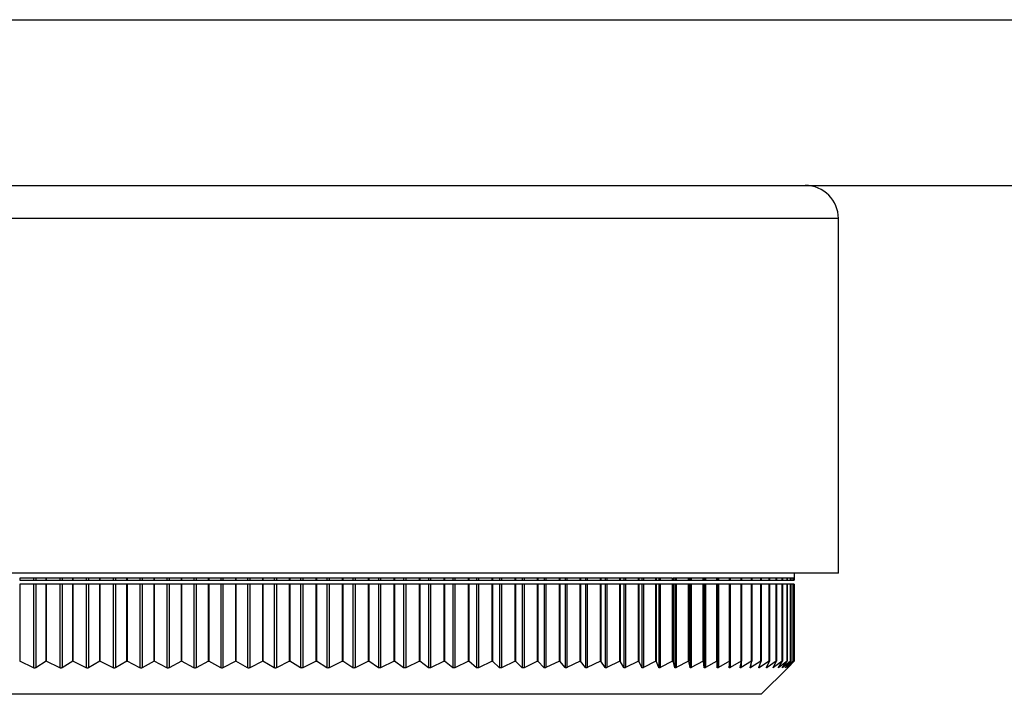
# Model space of a CAD drawing. Header units: millimetres. Extents: x 294 to 1094, y 402 to 731.
# Tile 5 of 13: x 549 to 609, y 402 to 443. Entities that reach past the tile are written whole.
import ezdxf

# ---------------------------------------------------------------- set-up
doc = ezdxf.new("R2010")
doc.units = ezdxf.units.MM

msp = doc.modelspace()

# ---------------------------------------------------------------- linework, layer by layer
at = {"color": 7, "linetype": 'Continuous', "lineweight": 25}
for p, q in [((488.679, 442.617), (688.679, 442.617)), ((526.368, 432.617), (590.99, 432.617)), ((590.99, 432.617), (688.679, 432.617)), ((598.679, 409.217), (598.679, 430.617)), ((598.679, 409.217), (518.679, 409.217)), ((596.029, 408.917), (596.029, 409.217)), ((549.325, 408.795), (549.326, 408.795)), ((549.326, 408.562), (549.325, 408.562)), ((550.923, 408.917), (549.326, 408.917)), ((549.326, 408.917), (549.326, 408.795)), ((549.326, 408.795), (550.153, 408.795)), ((549.326, 408.562), (549.326, 403.917)), ((550.153, 408.562), (549.326, 408.562)), ((550.153, 408.917), (550.153, 408.795)), ((550.153, 408.795), (550.289, 408.795)), ((550.153, 408.562), (550.153, 403.519)), ((550.289, 408.562), (550.153, 408.562)), ((550.289, 408.917), (550.289, 408.795)), ((550.289, 408.795), (550.923, 408.795)), ((550.289, 408.562), (550.289, 403.52)), ((550.923, 408.562), (550.289, 408.562)), ((550.923, 408.795), (550.923, 408.917)), ((550.923, 408.795), (550.924, 408.795)), ((550.923, 403.917), (550.923, 408.562)), ((550.924, 408.562), (550.923, 408.562)), ((552.535, 408.917), (550.924, 408.917)), ((550.924, 408.917), (550.924, 408.795)), ((550.924, 408.795), (551.741, 408.795)), ((550.924, 408.562), (550.924, 403.917)), ((551.741, 408.562), (550.924, 408.562)), ((551.741, 408.917), (551.741, 408.795)), ((551.741, 408.795), (551.878, 408.795)), ((551.741, 408.562), (551.741, 403.519)), ((551.878, 408.562), (551.741, 408.562)), ((551.878, 408.917), (551.878, 408.795)), ((551.878, 408.795), (552.535, 408.795)), ((551.878, 408.562), (551.878, 403.52)), ((552.535, 408.562), (551.878, 408.562)), ((552.535, 408.795), (552.535, 408.917)), ((552.535, 408.795), (552.537, 408.795)), ((552.535, 403.917), (552.535, 408.562)), ((552.537, 408.562), (552.535, 408.562)), ((554.16, 408.917), (552.537, 408.917)), ((552.537, 408.917), (552.537, 408.795)), ((552.537, 408.795), (553.342, 408.795)), ((552.537, 408.562), (552.537, 403.917)), ((553.342, 408.562), (552.537, 408.562)), ((553.342, 408.917), (553.342, 408.795)), ((553.342, 408.795), (553.481, 408.795)), ((553.342, 408.562), (553.342, 403.519)), ((553.481, 408.562), (553.342, 408.562)), ((553.481, 408.917), (553.481, 408.795)), ((553.481, 408.795), (554.16, 408.795)), ((553.481, 408.562), (553.481, 403.52)), ((554.16, 408.562), (553.481, 408.562)), ((554.16, 408.795), (554.16, 408.917)), ((554.16, 408.795), (554.162, 408.795)), ((554.16, 403.917), (554.16, 408.562)), ((554.162, 408.562), (554.16, 408.562)), ((555.793, 408.917), (554.162, 408.917)), ((554.162, 408.917), (554.162, 408.795)), ((554.162, 408.795), (554.954, 408.795)), ((554.162, 408.562), (554.162, 403.917)), ((554.954, 408.562), (554.162, 408.562)), ((554.954, 408.917), (554.954, 408.795)), ((554.954, 408.795), (555.093, 408.795)), ((554.954, 408.562), (554.954, 403.519)), ((555.093, 408.562), (554.954, 408.562)), ((555.093, 408.917), (555.093, 408.795)), ((555.093, 408.795), (555.793, 408.795)), ((555.093, 408.562), (555.093, 403.52)), ((555.793, 408.562), (555.093, 408.562)), ((555.793, 408.795), (555.793, 408.917)), ((555.793, 408.795), (555.796, 408.795)), ((555.793, 403.917), (555.793, 408.562)), ((555.796, 408.562), (555.793, 408.562)), ((557.431, 408.917), (555.796, 408.917)), ((555.796, 408.917), (555.796, 408.795)), ((555.796, 408.795), (556.573, 408.795)), ((555.796, 408.562), (555.796, 403.917)), ((556.573, 408.562), (555.796, 408.562)), ((556.573, 408.917), (556.573, 408.795)), ((556.573, 408.795), (556.713, 408.795)), ((556.573, 408.562), (556.573, 403.52)), ((556.713, 408.562), (556.573, 408.562)), ((556.713, 408.917), (556.713, 408.795)), ((556.713, 408.795), (557.431, 408.795)), ((556.713, 408.562), (556.713, 403.52)), ((557.431, 408.562), (556.713, 408.562)), ((557.431, 408.795), (557.431, 408.917)), ((557.431, 408.795), (557.435, 408.795)), ((557.431, 403.917), (557.431, 408.562)), ((557.435, 408.562), (557.431, 408.562)), ((559.072, 408.917), (557.435, 408.917)), ((557.435, 408.917), (557.435, 408.795)), ((557.435, 408.795), (558.196, 408.795)), ((557.435, 408.562), (557.435, 403.917)), ((558.196, 408.562), (557.435, 408.562)), ((558.196, 408.917), (558.196, 408.795)), ((558.196, 408.795), (558.336, 408.795)), ((558.196, 408.562), (558.196, 403.52)), ((558.336, 408.562), (558.196, 408.562)), ((558.336, 408.917), (558.336, 408.795)), ((558.336, 408.795), (559.072, 408.795)), ((558.336, 408.562), (558.336, 403.52)), ((559.072, 408.562), (558.336, 408.562)), ((559.072, 408.795), (559.072, 408.917)), ((559.072, 408.795), (559.077, 408.795)), ((559.072, 403.917), (559.072, 408.562)), ((559.077, 408.562), (559.072, 408.562)), ((560.712, 408.917), (559.077, 408.917)), ((559.077, 408.917), (559.077, 408.795)), ((559.077, 408.795), (559.82, 408.795)), ((559.077, 408.562), (559.077, 403.917)), ((559.82, 408.562), (559.077, 408.562)), ((559.82, 408.917), (559.82, 408.795)), ((559.82, 408.795), (559.96, 408.795)), ((559.82, 408.562), (559.82, 403.52)), ((559.96, 408.562), (559.82, 408.562)), ((559.96, 408.917), (559.96, 408.795)), ((559.96, 408.795), (560.712, 408.795)), ((559.96, 408.562), (559.96, 403.521)), ((560.712, 408.562), (559.96, 408.562)), ((560.712, 408.795), (560.712, 408.917)), ((560.712, 408.795), (560.718, 408.795)), ((560.712, 403.917), (560.712, 408.562)), ((560.718, 408.562), (560.712, 408.562)), ((562.348, 408.917), (560.718, 408.917)), ((560.718, 408.917), (560.718, 408.795)), ((560.718, 408.795), (561.441, 408.795)), ((560.718, 408.562), (560.718, 403.917)), ((561.441, 408.562), (560.718, 408.562)), ((561.441, 408.917), (561.441, 408.795)), ((561.441, 408.795), (561.581, 408.795)), ((561.441, 408.562), (561.441, 403.52)), ((561.581, 408.562), (561.441, 408.562)), ((561.581, 408.917), (561.581, 408.795)), ((561.581, 408.795), (562.348, 408.795)), ((561.581, 408.562), (561.581, 403.521)), ((562.348, 408.562), (561.581, 408.562)), ((562.348, 408.795), (562.348, 408.917)), ((562.348, 408.795), (562.355, 408.795)), ((562.348, 403.917), (562.348, 408.562)), ((562.355, 408.562), (562.348, 408.562)), ((563.977, 408.917), (562.355, 408.917)), ((562.355, 408.917), (562.355, 408.795)), ((562.355, 408.795), (563.058, 408.795)), ((562.355, 408.562), (562.355, 403.917)), ((563.058, 408.562), (562.355, 408.562)), ((563.058, 408.917), (563.058, 408.795)), ((563.058, 408.795), (563.197, 408.795)), ((563.058, 408.562), (563.058, 403.521)), ((563.197, 408.562), (563.058, 408.562)), ((563.197, 408.917), (563.197, 408.795)), ((563.197, 408.795), (563.977, 408.795)), ((563.197, 408.562), (563.197, 403.521)), ((563.977, 408.562), (563.197, 408.562)), ((563.977, 408.795), (563.977, 408.917)), ((563.977, 408.795), (563.985, 408.795)), ((563.977, 403.917), (563.977, 408.562)), ((563.985, 408.562), (563.977, 408.562)), ((565.596, 408.917), (563.985, 408.917)), ((563.985, 408.917), (563.985, 408.795)), ((563.985, 408.795), (564.666, 408.795)), ((563.985, 408.562), (563.985, 403.917)), ((564.666, 408.562), (563.985, 408.562)), ((564.666, 408.917), (564.666, 408.795)), ((564.666, 408.795), (564.804, 408.795)), ((564.666, 408.562), (564.666, 403.521)), ((564.804, 408.562), (564.666, 408.562)), ((564.804, 408.917), (564.804, 408.795)), ((564.804, 408.795), (565.596, 408.795)), ((564.804, 408.562), (564.804, 403.521)), ((565.596, 408.562), (564.804, 408.562)), ((565.596, 408.795), (565.596, 408.917)), ((565.596, 408.795), (565.605, 408.795)), ((565.596, 403.917), (565.596, 408.562)), ((565.605, 408.562), (565.596, 408.562)), ((567.201, 408.917), (565.605, 408.917)), ((565.605, 408.917), (565.605, 408.795)), ((565.605, 408.795), (566.262, 408.795)), ((565.605, 408.562), (565.605, 403.917)), ((566.262, 408.562), (565.605, 408.562)), ((566.262, 408.917), (566.262, 408.795)), ((566.262, 408.795), (566.4, 408.795)), ((566.262, 408.562), (566.262, 403.521)), ((566.4, 408.562), (566.262, 408.562)), ((566.4, 408.917), (566.4, 408.795)), ((566.4, 408.795), (567.201, 408.795)), ((566.4, 408.562), (566.4, 403.522)), ((567.201, 408.562), (566.4, 408.562)), ((567.201, 408.795), (567.201, 408.917)), ((567.201, 408.795), (567.211, 408.795)), ((567.201, 403.917), (567.201, 408.562)), ((567.211, 408.562), (567.201, 408.562)), ((568.79, 408.917), (567.211, 408.917)), ((567.211, 408.917), (567.211, 408.795)), ((567.211, 408.795), (567.844, 408.795)), ((567.211, 408.562), (567.211, 403.917)), ((567.844, 408.562), (567.211, 408.562)), ((567.844, 408.917), (567.844, 408.795)), ((567.844, 408.795), (567.98, 408.795)), ((567.844, 408.562), (567.844, 403.522)), ((567.98, 408.562), (567.844, 408.562)), ((567.98, 408.917), (567.98, 408.795)), ((567.98, 408.795), (568.79, 408.795)), ((567.98, 408.562), (567.98, 403.522)), ((568.79, 408.562), (567.98, 408.562)), ((568.79, 408.795), (568.79, 408.917)), ((568.79, 408.795), (568.801, 408.795)), ((568.79, 403.917), (568.79, 408.562)), ((568.801, 408.562), (568.79, 408.562)), ((570.36, 408.917), (568.801, 408.917)), ((568.801, 408.917), (568.801, 408.795)), ((568.801, 408.795), (569.408, 408.795)), ((568.801, 408.562), (568.801, 403.917)), ((569.408, 408.562), (568.801, 408.562)), ((569.408, 408.917), (569.408, 408.795)), ((569.408, 408.795), (569.542, 408.795)), ((569.408, 408.562), (569.408, 403.522)), ((569.542, 408.562), (569.408, 408.562)), ((569.542, 408.917), (569.542, 408.795)), ((569.542, 408.795), (570.36, 408.795)), ((569.542, 408.562), (569.542, 403.522)), ((570.36, 408.562), (569.542, 408.562)), ((570.36, 408.795), (570.36, 408.917)), ((570.36, 408.795), (570.371, 408.795)), ((570.36, 403.917), (570.36, 408.562)), ((570.371, 408.562), (570.36, 408.562)), ((571.906, 408.917), (570.371, 408.917)), ((570.371, 408.917), (570.371, 408.795)), ((570.371, 408.795), (570.952, 408.795)), ((570.371, 408.562), (570.371, 403.917)), ((570.952, 408.562), (570.371, 408.562)), ((570.952, 408.917), (570.952, 408.795)), ((570.952, 408.795), (571.084, 408.795)), ((570.952, 408.562), (570.952, 403.522)), ((571.084, 408.562), (570.952, 408.562)), ((571.084, 408.917), (571.084, 408.795)), ((571.084, 408.795), (571.906, 408.795)), ((571.084, 408.562), (571.084, 403.523)), ((571.906, 408.562), (571.084, 408.562)), ((571.906, 408.795), (571.906, 408.917)), ((571.906, 408.795), (571.919, 408.795)), ((571.906, 403.917), (571.906, 408.562)), ((571.919, 408.562), (571.906, 408.562)), ((573.428, 408.917), (571.919, 408.917)), ((571.919, 408.917), (571.919, 408.795)), ((571.919, 408.795), (572.471, 408.795)), ((571.919, 408.562), (571.919, 403.917)), ((572.471, 408.562), (571.919, 408.562)), ((572.471, 408.917), (572.471, 408.795)), ((572.471, 408.795), (572.602, 408.795)), ((572.471, 408.562), (572.471, 403.523)), ((572.602, 408.562), (572.471, 408.562)), ((572.602, 408.917), (572.602, 408.795)), ((572.602, 408.795), (573.428, 408.795)), ((572.602, 408.562), (572.602, 403.523)), ((573.428, 408.562), (572.602, 408.562)), ((573.428, 408.795), (573.428, 408.917)), ((573.428, 408.795), (573.442, 408.795)), ((573.428, 403.917), (573.428, 408.562)), ((573.442, 408.562), (573.428, 408.562)), ((574.92, 408.917), (573.442, 408.917)), ((573.442, 408.917), (573.442, 408.795)), ((573.442, 408.795), (573.965, 408.795)), ((573.442, 408.562), (573.442, 403.917)), ((573.965, 408.562), (573.442, 408.562)), ((573.965, 408.917), (573.965, 408.795)), ((573.965, 408.795), (574.092, 408.795)), ((573.965, 408.562), (573.965, 403.523)), ((574.092, 408.562), (573.965, 408.562)), ((574.092, 408.917), (574.092, 408.795)), ((574.092, 408.795), (574.92, 408.795)), ((574.092, 408.562), (574.092, 403.524)), ((574.92, 408.562), (574.092, 408.562)), ((574.92, 408.795), (574.92, 408.917)), ((574.92, 408.795), (574.935, 408.795)), ((574.92, 403.917), (574.92, 408.562)), ((574.935, 408.562), (574.92, 408.562)), ((576.381, 408.917), (574.935, 408.917)), ((574.935, 408.917), (574.935, 408.795)), ((574.935, 408.795), (575.428, 408.795)), ((574.935, 408.562), (574.935, 403.917)), ((575.428, 408.562), (574.935, 408.562)), ((575.428, 408.917), (575.428, 408.795)), ((575.428, 408.795), (575.553, 408.795)), ((575.428, 408.562), (575.428, 403.523)), ((575.553, 408.562), (575.428, 408.562)), ((575.553, 408.917), (575.553, 408.795)), ((575.553, 408.795), (576.381, 408.795)), ((575.553, 408.562), (575.553, 403.524)), ((576.381, 408.562), (575.553, 408.562)), ((576.381, 408.795), (576.381, 408.917)), ((576.381, 408.795), (576.398, 408.795)), ((576.381, 403.917), (576.381, 408.562)), ((576.398, 408.562), (576.381, 408.562)), ((577.809, 408.917), (576.398, 408.917)), ((576.398, 408.917), (576.398, 408.795)), ((576.398, 408.795), (576.86, 408.795)), ((576.398, 408.562), (576.398, 403.917)), ((576.86, 408.562), (576.398, 408.562)), ((576.86, 408.917), (576.86, 408.795)), ((576.86, 408.795), (576.982, 408.795)), ((576.86, 408.562), (576.86, 403.524)), ((576.982, 408.562), (576.86, 408.562)), ((576.982, 408.917), (576.982, 408.795)), ((576.982, 408.795), (577.809, 408.795)), ((576.982, 408.562), (576.982, 403.524)), ((577.809, 408.562), (576.982, 408.562)), ((577.809, 408.795), (577.809, 408.917)), ((577.809, 408.795), (577.826, 408.795)), ((577.809, 403.917), (577.809, 408.562)), ((577.826, 408.562), (577.809, 408.562)), ((579.199, 408.917), (577.826, 408.917)), ((577.826, 408.917), (577.826, 408.795)), ((577.826, 408.795), (578.256, 408.795)), ((577.826, 408.562), (577.826, 403.917)), ((578.256, 408.562), (577.826, 408.562)), ((578.256, 408.917), (578.256, 408.795)), ((578.256, 408.795), (578.375, 408.795)), ((578.256, 408.562), (578.256, 403.524)), ((578.375, 408.562), (578.256, 408.562)), ((578.375, 408.917), (578.375, 408.795)), ((578.375, 408.795), (579.199, 408.795)), ((578.375, 408.562), (578.375, 403.525)), ((579.199, 408.562), (578.375, 408.562)), ((579.199, 408.795), (579.199, 408.917)), ((579.199, 408.795), (579.217, 408.795)), ((579.199, 403.917), (579.199, 408.562)), ((579.217, 408.562), (579.199, 408.562)), ((580.549, 408.917), (579.217, 408.917)), ((579.217, 408.917), (579.217, 408.795)), ((579.217, 408.795), (579.614, 408.795)), ((579.217, 408.562), (579.217, 403.917)), ((579.614, 408.562), (579.217, 408.562)), ((579.614, 408.917), (579.614, 408.795)), ((579.614, 408.795), (579.73, 408.795)), ((579.614, 408.562), (579.614, 403.525)), ((579.73, 408.562), (579.614, 408.562)), ((579.73, 408.917), (579.73, 408.795)), ((579.73, 408.795), (580.549, 408.795)), ((579.73, 408.562), (579.73, 403.525)), ((580.549, 408.562), (579.73, 408.562)), ((580.549, 408.795), (580.549, 408.917)), ((580.549, 408.795), (580.568, 408.795)), ((580.549, 403.917), (580.549, 408.562)), ((580.568, 408.562), (580.549, 408.562)), ((581.858, 408.917), (580.568, 408.917)), ((580.568, 408.917), (580.568, 408.795)), ((580.568, 408.795), (580.932, 408.795)), ((580.568, 408.562), (580.568, 403.917)), ((580.932, 408.562), (580.568, 408.562)), ((580.932, 408.917), (580.932, 408.795)), ((580.932, 408.795), (581.044, 408.795)), ((580.932, 408.562), (580.932, 403.525)), ((581.044, 408.562), (580.932, 408.562)), ((581.044, 408.917), (581.044, 408.795)), ((581.044, 408.795), (581.858, 408.795)), ((581.044, 408.562), (581.044, 403.526)), ((581.858, 408.562), (581.044, 408.562)), ((581.858, 408.795), (581.858, 408.917)), ((581.858, 408.795), (581.877, 408.795)), ((581.858, 403.917), (581.858, 408.562)), ((581.877, 408.562), (581.858, 408.562)), ((583.121, 408.917), (581.877, 408.917)), ((581.877, 408.917), (581.877, 408.795)), ((581.877, 408.795), (582.207, 408.795)), ((581.877, 408.562), (581.877, 403.917)), ((582.207, 408.562), (581.877, 408.562)), ((582.207, 408.917), (582.207, 408.795)), ((582.207, 408.795), (582.316, 408.795)), ((582.207, 408.562), (582.207, 403.526)), ((582.316, 408.562), (582.207, 408.562)), ((582.316, 408.917), (582.316, 408.795)), ((582.316, 408.795), (583.121, 408.795)), ((582.316, 408.562), (582.316, 403.526)), ((583.121, 408.562), (582.316, 408.562)), ((583.121, 408.795), (583.121, 408.917)), ((583.121, 408.795), (583.141, 408.795)), ((583.121, 403.917), (583.121, 408.562)), ((583.141, 408.562), (583.121, 408.562)), ((584.338, 408.917), (583.141, 408.917)), ((583.141, 408.917), (583.141, 408.795)), ((583.141, 408.795), (583.437, 408.795)), ((583.141, 408.562), (583.141, 403.917)), ((583.437, 408.562), (583.141, 408.562)), ((583.437, 408.917), (583.437, 408.795)), ((583.437, 408.795), (583.541, 408.795)), ((583.437, 408.562), (583.437, 403.526)), ((583.541, 408.562), (583.437, 408.562)), ((583.541, 408.917), (583.541, 408.795)), ((583.541, 408.795), (584.338, 408.795)), ((583.541, 408.562), (583.541, 403.527)), ((584.338, 408.562), (583.541, 408.562)), ((584.338, 408.795), (584.338, 408.917)), ((584.338, 408.795), (584.358, 408.795)), ((584.338, 403.917), (584.338, 408.562)), ((584.358, 408.562), (584.338, 408.562)), ((585.505, 408.917), (584.358, 408.917)), ((584.358, 408.917), (584.358, 408.795)), ((584.358, 408.795), (584.619, 408.795)), ((584.358, 408.562), (584.358, 403.917)), ((584.619, 408.562), (584.358, 408.562)), ((584.619, 408.917), (584.619, 408.795)), ((584.619, 408.795), (584.719, 408.795)), ((584.619, 408.562), (584.619, 403.527)), ((584.719, 408.562), (584.619, 408.562)), ((584.719, 408.917), (584.719, 408.795)), ((584.719, 408.795), (585.505, 408.795)), ((584.719, 408.562), (584.719, 403.527)), ((585.505, 408.562), (584.719, 408.562)), ((585.505, 408.795), (585.505, 408.917)), ((585.505, 408.795), (585.526, 408.795)), ((585.505, 403.917), (585.505, 408.562)), ((585.526, 408.562), (585.505, 408.562)), ((586.62, 408.917), (585.526, 408.917)), ((585.526, 408.917), (585.526, 408.795)), ((585.526, 408.795), (585.751, 408.795)), ((585.526, 408.562), (585.526, 403.917)), ((585.751, 408.562), (585.526, 408.562)), ((585.751, 408.917), (585.751, 408.795)), ((585.751, 408.795), (585.847, 408.795)), ((585.751, 408.562), (585.751, 403.527)), ((585.847, 408.562), (585.751, 408.562)), ((585.847, 408.917), (585.847, 408.795)), ((585.847, 408.795), (586.62, 408.795)), ((585.847, 408.562), (585.847, 403.528)), ((586.62, 408.562), (585.847, 408.562)), ((586.62, 408.795), (586.62, 408.917)), ((586.62, 408.795), (586.641, 408.795)), ((586.62, 403.917), (586.62, 408.562)), ((586.641, 408.562), (586.62, 408.562)), ((587.681, 408.917), (586.641, 408.917)), ((586.641, 408.917), (586.641, 408.795)), ((586.641, 408.795), (586.831, 408.795)), ((586.641, 408.562), (586.641, 403.917)), ((586.831, 408.562), (586.641, 408.562)), ((586.831, 408.917), (586.831, 408.795)), ((586.831, 408.795), (586.922, 408.795)), ((586.831, 408.562), (586.831, 403.528)), ((586.922, 408.562), (586.831, 408.562)), ((586.922, 408.917), (586.922, 408.795)), ((586.922, 408.795), (587.681, 408.795)), ((586.922, 408.562), (586.922, 403.528)), ((587.681, 408.562), (586.922, 408.562)), ((587.681, 408.795), (587.681, 408.917)), ((587.681, 408.795), (587.702, 408.795)), ((587.681, 403.917), (587.681, 408.562)), ((587.702, 408.562), (587.681, 408.562)), ((588.686, 408.917), (587.702, 408.917)), ((587.702, 408.917), (587.702, 408.795)), ((587.702, 408.795), (587.856, 408.795)), ((587.702, 408.562), (587.702, 403.917)), ((587.856, 408.562), (587.702, 408.562)), ((587.856, 408.917), (587.856, 408.795)), ((587.856, 408.795), (587.942, 408.795)), ((587.856, 408.562), (587.856, 403.528)), ((587.942, 408.562), (587.856, 408.562)), ((587.942, 408.917), (587.942, 408.795)), ((587.942, 408.795), (588.686, 408.795)), ((587.942, 408.562), (587.942, 403.529)), ((588.686, 408.562), (587.942, 408.562)), ((588.686, 408.795), (588.686, 408.917)), ((588.686, 408.795), (588.708, 408.795)), ((588.686, 403.917), (588.686, 408.562)), ((588.708, 408.562), (588.686, 408.562)), ((589.634, 408.917), (588.708, 408.917)), ((588.708, 408.917), (588.708, 408.795)), ((588.708, 408.795), (588.825, 408.795)), ((588.708, 408.562), (588.708, 403.917)), ((588.825, 408.562), (588.708, 408.562)), ((588.825, 408.917), (588.825, 408.795)), ((588.825, 408.795), (588.906, 408.795)), ((588.825, 408.562), (588.825, 403.529)), ((588.906, 408.562), (588.825, 408.562)), ((588.906, 408.917), (588.906, 408.795)), ((588.906, 408.795), (589.634, 408.795)), ((588.906, 408.562), (588.906, 403.529)), ((589.634, 408.562), (588.906, 408.562)), ((589.634, 408.795), (589.634, 408.917)), ((589.634, 408.795), (589.655, 408.795)), ((589.634, 403.917), (589.634, 408.562)), ((589.655, 408.562), (589.634, 408.562)), ((590.521, 408.917), (589.655, 408.917)), ((589.655, 408.917), (589.655, 408.795)), ((589.655, 408.795), (589.736, 408.795)), ((589.655, 408.562), (589.655, 403.917)), ((589.736, 408.562), (589.655, 408.562)), ((589.736, 408.917), (589.736, 408.795)), ((589.736, 408.795), (589.812, 408.795)), ((589.736, 408.562), (589.736, 403.529)), ((589.812, 408.562), (589.736, 408.562)), ((589.812, 408.917), (589.812, 408.795)), ((589.812, 408.795), (590.521, 408.795)), ((589.812, 408.562), (589.812, 403.53)), ((590.521, 408.562), (589.812, 408.562)), ((590.521, 408.795), (590.521, 408.917)), ((590.521, 408.795), (590.542, 408.795)), ((590.521, 403.917), (590.521, 408.562)), ((590.542, 408.562), (590.521, 408.562)), ((591.348, 408.917), (590.542, 408.917)), ((590.542, 408.917), (590.542, 408.795)), ((590.542, 408.795), (590.587, 408.795)), ((590.542, 408.562), (590.542, 403.917)), ((590.587, 408.562), (590.542, 408.562)), ((590.587, 408.917), (590.587, 408.795)), ((590.587, 408.795), (590.658, 408.795)), ((590.587, 408.562), (590.587, 403.53)), ((590.658, 408.562), (590.587, 408.562)), ((590.658, 408.917), (590.658, 408.795)), ((590.658, 408.795), (591.348, 408.795)), ((590.658, 408.562), (590.658, 403.53)), ((591.348, 408.562), (590.658, 408.562)), ((591.348, 408.795), (591.348, 408.917)), ((591.348, 408.795), (591.368, 408.795)), ((591.348, 403.917), (591.348, 408.562)), ((591.368, 408.562), (591.348, 408.562)), ((592.111, 408.917), (591.368, 408.917)), ((591.368, 408.917), (591.368, 408.795)), ((591.368, 408.795), (591.376, 408.795)), ((591.368, 408.562), (591.368, 403.917)), ((591.376, 408.562), (591.368, 408.562)), ((591.376, 408.917), (591.376, 408.795)), ((591.376, 408.795), (591.442, 408.795)), ((591.376, 408.562), (591.376, 403.53)), ((591.442, 408.562), (591.376, 408.562)), ((591.442, 408.917), (591.442, 408.795)), ((591.442, 408.795), (592.111, 408.795)), ((591.442, 408.562), (591.442, 403.531)), ((592.111, 408.562), (591.442, 408.562)), ((592.111, 408.795), (592.111, 408.917)), ((592.111, 408.795), (592.13, 408.795)), ((592.111, 403.917), (592.111, 408.562)), ((592.13, 408.562), (592.111, 408.562)), ((592.81, 408.917), (592.13, 408.917)), ((592.13, 408.917), (592.13, 408.795)), ((592.13, 408.795), (592.162, 408.795)), ((592.13, 408.562), (592.13, 403.917)), ((592.162, 408.562), (592.13, 408.562)), ((592.162, 408.917), (592.162, 408.795)), ((592.162, 408.795), (592.81, 408.795)), ((592.162, 408.562), (592.162, 403.531)), ((592.81, 408.562), (592.162, 408.562)), ((592.81, 408.795), (592.81, 408.917)), ((592.81, 408.795), (592.828, 408.795)), ((592.81, 403.917), (592.81, 408.562)), ((592.828, 408.562), (592.81, 408.562)), ((593.443, 408.917), (592.828, 408.917)), ((592.828, 408.917), (592.828, 408.795)), ((592.828, 408.795), (593.443, 408.795)), ((592.828, 408.562), (592.828, 403.917)), ((593.443, 408.562), (592.828, 408.562)), ((593.443, 408.795), (593.443, 408.917)), ((593.443, 408.795), (593.46, 408.795)), ((593.443, 403.917), (593.443, 408.562)), ((593.46, 408.562), (593.443, 408.562)), ((594.009, 408.917), (593.46, 408.917)), ((593.46, 408.917), (593.46, 408.795)), ((593.46, 408.795), (594.009, 408.795)), ((593.46, 408.562), (593.46, 403.917)), ((594.009, 408.562), (593.46, 408.562)), ((594.009, 408.795), (594.009, 408.917)), ((594.009, 408.795), (594.025, 408.795)), ((594.009, 403.917), (594.009, 408.562)), ((594.025, 408.562), (594.009, 408.562)), ((594.507, 408.917), (594.025, 408.917)), ((594.025, 408.917), (594.025, 408.795)), ((594.025, 408.795), (594.507, 408.795)), ((594.025, 408.562), (594.025, 403.917)), ((594.507, 408.562), (594.025, 408.562)), ((594.507, 408.795), (594.507, 408.917)), ((594.507, 408.795), (594.521, 408.795)), ((594.507, 403.917), (594.507, 408.562)), ((594.521, 408.562), (594.507, 408.562)), ((594.936, 408.917), (594.521, 408.917)), ((594.521, 408.917), (594.521, 408.795)), ((594.521, 408.795), (594.936, 408.795)), ((594.521, 408.562), (594.521, 403.917)), ((594.936, 408.562), (594.521, 408.562)), ((594.936, 408.795), (594.936, 408.917)), ((594.936, 408.795), (594.948, 408.795)), ((594.936, 403.917), (594.936, 408.562)), ((594.948, 408.562), (594.936, 408.562)), ((595.294, 408.917), (594.948, 408.917)), ((594.948, 408.917), (594.948, 408.795)), ((594.948, 408.795), (595.294, 408.795)), ((594.948, 408.562), (594.948, 403.917)), ((595.294, 408.562), (594.948, 408.562)), ((595.294, 408.795), (595.294, 408.917)), ((595.294, 408.795), (595.305, 408.795)), ((595.294, 403.917), (595.294, 408.562)), ((595.305, 408.562), (595.294, 408.562)), ((595.583, 408.917), (595.305, 408.917)), ((595.305, 408.917), (595.305, 408.795)), ((595.305, 408.795), (595.583, 408.795)), ((595.305, 408.562), (595.305, 403.917)), ((595.583, 408.562), (595.305, 408.562)), ((595.583, 408.795), (595.583, 408.917)), ((595.583, 408.795), (595.592, 408.795)), ((595.583, 403.917), (595.583, 408.562)), ((595.592, 408.562), (595.583, 408.562)), ((595.8, 408.917), (595.592, 408.917)), ((595.592, 408.917), (595.592, 408.795)), ((595.592, 408.795), (595.8, 408.795)), ((595.592, 408.562), (595.592, 403.917)), ((595.8, 408.562), (595.592, 408.562)), ((595.8, 408.795), (595.8, 408.917)), ((595.8, 408.795), (595.806, 408.795)), ((595.8, 403.917), (595.8, 408.562)), ((595.806, 408.562), (595.8, 408.562)), ((595.946, 408.917), (595.806, 408.917)), ((595.806, 408.917), (595.806, 408.795)), ((595.806, 408.795), (595.946, 408.795)), ((595.806, 408.562), (595.806, 403.917)), ((595.946, 408.562), (595.806, 408.562)), ((595.946, 408.795), (595.946, 408.917)), ((595.946, 408.795), (595.95, 408.795)), ((595.946, 403.917), (595.946, 408.562)), ((595.95, 408.562), (595.946, 408.562)), ((596.019, 408.917), (595.95, 408.917)), ((595.95, 408.917), (595.95, 408.795)), ((595.95, 408.795), (596.019, 408.795)), ((595.95, 408.562), (595.95, 403.917)), ((596.019, 408.562), (595.95, 408.562)), ((596.019, 408.795), (596.019, 408.917)), ((596.019, 408.795), (596.021, 408.795)), ((596.019, 403.917), (596.019, 408.562)), ((596.021, 408.562), (596.019, 408.562)), ((596.021, 408.795), (596.021, 408.917)), ((596.029, 408.917), (596.021, 408.917)), ((596.021, 408.917), (596.021, 408.795)), ((596.021, 408.795), (596.021, 408.795)), ((596.021, 408.562), (596.021, 403.917)), ((596.021, 403.917), (596.021, 408.562)), ((596.021, 408.562), (596.021, 408.562)), ((549.325, 403.917), (549.326, 403.917)), ((550.153, 403.519), (549.326, 403.917)), ((550.923, 403.917), (550.289, 403.52)), ((550.923, 403.917), (550.924, 403.917)), ((551.741, 403.519), (550.924, 403.917)), ((552.535, 403.917), (551.878, 403.52)), ((552.535, 403.917), (552.537, 403.917)), ((553.342, 403.519), (552.537, 403.917)), ((554.16, 403.917), (553.481, 403.52)), ((554.16, 403.917), (554.162, 403.917)), ((554.954, 403.519), (554.162, 403.917)), ((555.793, 403.917), (555.093, 403.52)), ((555.793, 403.917), (555.796, 403.917)), ((556.573, 403.52), (555.796, 403.917)), ((557.431, 403.917), (556.713, 403.52)), ((557.431, 403.917), (557.435, 403.917)), ((558.196, 403.52), (557.435, 403.917)), ((559.072, 403.917), (558.336, 403.52)), ((559.072, 403.917), (559.077, 403.917)), ((559.82, 403.52), (559.077, 403.917)), ((560.712, 403.917), (559.96, 403.521)), ((560.712, 403.917), (560.718, 403.917)), ((561.441, 403.52), (560.718, 403.917)), ((562.348, 403.917), (561.581, 403.521)), ((562.348, 403.917), (562.355, 403.917)), ((563.058, 403.521), (562.355, 403.917)), ((563.977, 403.917), (563.197, 403.521)), ((563.977, 403.917), (563.985, 403.917)), ((564.666, 403.521), (563.985, 403.917)), ((565.596, 403.917), (564.804, 403.521)), ((565.596, 403.917), (565.605, 403.917)), ((566.262, 403.521), (565.605, 403.917)), ((567.201, 403.917), (566.4, 403.522)), ((567.201, 403.917), (567.211, 403.917)), ((567.844, 403.522), (567.211, 403.917)), ((568.79, 403.917), (567.98, 403.522)), ((568.79, 403.917), (568.801, 403.917)), ((569.408, 403.522), (568.801, 403.917)), ((570.36, 403.917), (569.542, 403.522)), ((570.36, 403.917), (570.371, 403.917)), ((570.952, 403.522), (570.371, 403.917)), ((571.906, 403.917), (571.084, 403.523)), ((571.906, 403.917), (571.919, 403.917)), ((572.471, 403.523), (571.919, 403.917)), ((573.428, 403.917), (572.602, 403.523)), ((573.428, 403.917), (573.442, 403.917)), ((573.965, 403.523), (573.442, 403.917)), ((574.92, 403.917), (574.092, 403.524)), ((574.92, 403.917), (574.935, 403.917)), ((575.428, 403.523), (574.935, 403.917)), ((576.381, 403.917), (575.553, 403.524)), ((576.381, 403.917), (576.398, 403.917)), ((576.86, 403.524), (576.398, 403.917)), ((577.809, 403.917), (576.982, 403.524)), ((577.809, 403.917), (577.826, 403.917)), ((578.256, 403.524), (577.826, 403.917)), ((579.199, 403.917), (578.375, 403.525)), ((579.199, 403.917), (579.217, 403.917)), ((579.614, 403.525), (579.217, 403.917)), ((580.549, 403.917), (579.73, 403.525)), ((580.549, 403.917), (580.568, 403.917)), ((580.932, 403.525), (580.568, 403.917)), ((581.858, 403.917), (581.044, 403.526)), ((581.858, 403.917), (581.877, 403.917)), ((582.207, 403.526), (581.877, 403.917)), ((583.121, 403.917), (582.316, 403.526)), ((583.121, 403.917), (583.141, 403.917)), ((583.437, 403.526), (583.141, 403.917)), ((584.338, 403.917), (583.541, 403.527)), ((584.338, 403.917), (584.358, 403.917)), ((584.619, 403.527), (584.358, 403.917)), ((585.505, 403.917), (584.719, 403.527)), ((585.505, 403.917), (585.526, 403.917)), ((585.751, 403.527), (585.526, 403.917)), ((586.62, 403.917), (585.847, 403.528)), ((586.62, 403.917), (586.641, 403.917)), ((586.831, 403.528), (586.641, 403.917)), ((587.681, 403.917), (586.922, 403.528)), ((587.681, 403.917), (587.702, 403.917)), ((587.856, 403.528), (587.702, 403.917)), ((588.686, 403.917), (587.942, 403.529)), ((588.686, 403.917), (588.708, 403.917)), ((588.825, 403.529), (588.708, 403.917)), ((589.634, 403.917), (588.906, 403.529)), ((589.634, 403.917), (589.655, 403.917)), ((589.736, 403.529), (589.655, 403.917)), ((590.521, 403.917), (589.812, 403.53)), ((590.521, 403.917), (590.542, 403.917)), ((590.587, 403.53), (590.542, 403.917)), ((591.348, 403.917), (590.658, 403.53)), ((591.348, 403.917), (591.368, 403.917)), ((591.376, 403.53), (591.368, 403.917)), ((592.111, 403.917), (591.442, 403.531)), ((592.102, 403.531), (592.13, 403.917)), ((592.111, 403.917), (592.13, 403.917)), ((592.81, 403.917), (592.162, 403.531)), ((592.764, 403.531), (592.828, 403.917)), ((592.81, 403.917), (592.828, 403.917)), ((593.443, 403.917), (592.818, 403.532)), ((593.36, 403.532), (593.46, 403.917)), ((594.009, 403.917), (593.408, 403.533)), ((593.443, 403.917), (593.46, 403.917)), ((593.889, 403.532), (594.025, 403.917)), ((594.507, 403.917), (593.932, 403.533)), ((594.009, 403.917), (594.025, 403.917)), ((594.35, 403.533), (594.521, 403.917)), ((594.936, 403.917), (594.387, 403.534)), ((594.507, 403.917), (594.521, 403.917)), ((594.742, 403.533), (594.948, 403.917)), ((595.294, 403.917), (594.773, 403.534)), ((594.936, 403.917), (594.948, 403.917)), ((595.064, 403.534), (595.305, 403.917)), ((595.583, 403.917), (595.09, 403.535)), ((595.294, 403.917), (595.305, 403.917)), ((595.317, 403.534), (595.592, 403.917)), ((595.8, 403.917), (595.336, 403.535)), ((595.498, 403.535), (595.806, 403.917)), ((595.946, 403.917), (595.511, 403.536)), ((595.583, 403.917), (595.592, 403.917)), ((595.609, 403.535), (595.95, 403.917)), ((596.019, 403.917), (595.616, 403.536)), ((595.648, 403.536), (596.021, 403.917)), ((596.021, 403.917), (595.649, 403.537)), ((595.8, 403.917), (595.806, 403.917)), ((595.946, 403.917), (595.95, 403.917)), ((596.019, 403.917), (596.021, 403.917)), ((594.029, 401.917), (595.632, 403.52)), ((595.649, 403.537), (595.636, 403.523)), ((594.029, 401.917), (543.281, 401.917))]:
    msp.add_line(p, q, dxfattribs=at)
at = {"color": 8, "linetype": 'Continuous', "lineweight": 25}
for p, q in [((598.679, 430.617), (518.679, 430.617)), ((592.818, 403.857), (592.818, 403.532)), ((593.408, 403.719), (593.408, 403.533)), ((593.932, 403.654), (593.932, 403.533)), ((594.387, 403.616), (594.387, 403.534)), ((594.773, 403.591), (594.773, 403.534)), ((595.09, 403.574), (595.09, 403.535)), ((595.336, 403.561), (595.336, 403.535)), ((595.511, 403.551), (595.511, 403.536)), ((595.616, 403.543), (595.616, 403.536))]:
    msp.add_line(p, q, dxfattribs=at)
at = {"color": 7, "linetype": 'Continuous', "lineweight": 25}
msp.add_arc((596.679, 430.617), 2, 0, 90, dxfattribs=at)
for points, knots in [([(550.289, 403.52), (550.279, 403.515), (550.259, 403.504), (550.222, 403.501), (550.184, 403.506), (550.163, 403.515), (550.153, 403.519)], [0, 0, 0, 0, 0.263984, 0.530829, 0.777234, 1, 1, 1, 1]), ([(551.878, 403.52), (551.868, 403.515), (551.848, 403.505), (551.809, 403.501), (551.772, 403.506), (551.751, 403.515), (551.741, 403.519)], [0, 0, 0, 0, 0.264, 0.530844, 0.77725, 1, 1, 1, 1]), ([(553.481, 403.52), (553.47, 403.515), (553.449, 403.505), (553.411, 403.501), (553.373, 403.506), (553.352, 403.515), (553.342, 403.519)], [0, 0, 0, 0, 0.264013, 0.530858, 0.777264, 1, 1, 1, 1]), ([(555.093, 403.52), (555.083, 403.515), (555.061, 403.505), (555.022, 403.501), (554.985, 403.506), (554.964, 403.515), (554.954, 403.519)], [0, 0, 0, 0, 0.264024, 0.53087, 0.777276, 1, 1, 1, 1]), ([(556.713, 403.52), (556.702, 403.515), (556.68, 403.505), (556.64, 403.501), (556.603, 403.506), (556.582, 403.515), (556.573, 403.52)], [0, 0, 0, 0, 0.264032, 0.530879, 0.777285, 1, 1, 1, 1]), ([(558.336, 403.52), (558.325, 403.515), (558.302, 403.505), (558.262, 403.501), (558.225, 403.507), (558.205, 403.516), (558.196, 403.52)], [0, 0, 0, 0, 0.264038, 0.530886, 0.777293, 1, 1, 1, 1]), ([(559.96, 403.521), (559.948, 403.516), (559.925, 403.506), (559.886, 403.502), (559.849, 403.507), (559.829, 403.516), (559.82, 403.52)], [0, 0, 0, 0, 0.264041, 0.530891, 0.777299, 1, 1, 1, 1]), ([(561.581, 403.521), (561.57, 403.516), (561.546, 403.506), (561.506, 403.502), (561.47, 403.507), (561.451, 403.516), (561.441, 403.52)], [0, 0, 0, 0, 0.264042, 0.530894, 0.777303, 1, 1, 1, 1]), ([(563.197, 403.521), (563.185, 403.516), (563.161, 403.506), (563.122, 403.502), (563.086, 403.507), (563.067, 403.516), (563.058, 403.521)], [0, 0, 0, 0, 0.26404, 0.530895, 0.777305, 1, 1, 1, 1]), ([(564.804, 403.521), (564.792, 403.516), (564.768, 403.506), (564.728, 403.502), (564.693, 403.508), (564.675, 403.517), (564.666, 403.521)], [0, 0, 0, 0, 0.264036, 0.530894, 0.777305, 1, 1, 1, 1]), ([(566.4, 403.522), (566.387, 403.517), (566.363, 403.507), (566.324, 403.503), (566.288, 403.508), (566.271, 403.517), (566.262, 403.521)], [0, 0, 0, 0, 0.264029, 0.53089, 0.777303, 1, 1, 1, 1]), ([(567.98, 403.522), (567.968, 403.517), (567.943, 403.507), (567.904, 403.503), (567.869, 403.508), (567.852, 403.517), (567.844, 403.522)], [0, 0, 0, 0, 0.264019, 0.530884, 0.777299, 1, 1, 1, 1]), ([(569.542, 403.522), (569.53, 403.517), (569.506, 403.507), (569.466, 403.503), (569.433, 403.509), (569.416, 403.518), (569.408, 403.522)], [0, 0, 0, 0, 0.264007, 0.530876, 0.777293, 1, 1, 1, 1]), ([(571.084, 403.523), (571.072, 403.518), (571.047, 403.508), (571.008, 403.504), (570.975, 403.509), (570.959, 403.518), (570.952, 403.522)], [0, 0, 0, 0, 0.2639919, 0.5308657, 0.777284, 1, 1, 1, 1]), ([(572.602, 403.523), (572.589, 403.518), (572.564, 403.508), (572.526, 403.504), (572.494, 403.509), (572.479, 403.518), (572.471, 403.523)], [0, 0, 0, 0, 0.263974, 0.530852, 0.777273, 1, 1, 1, 1]), ([(574.092, 403.524), (574.08, 403.519), (574.055, 403.509), (574.017, 403.505), (573.986, 403.51), (573.971, 403.519), (573.965, 403.523)], [0, 0, 0, 0, 0.2639521, 0.5308363, 0.7772591, 1, 1, 1, 1]), ([(575.553, 403.524), (575.541, 403.519), (575.516, 403.509), (575.479, 403.505), (575.449, 403.51), (575.435, 403.519), (575.428, 403.523)], [0, 0, 0, 0, 0.263927, 0.530817, 0.777242, 1, 1, 1, 1]), ([(576.982, 403.524), (576.969, 403.519), (576.945, 403.509), (576.908, 403.505), (576.879, 403.511), (576.866, 403.52), (576.86, 403.524)], [0, 0, 0, 0, 0.263898, 0.530795, 0.777223, 1, 1, 1, 1]), ([(578.375, 403.525), (578.363, 403.52), (578.338, 403.51), (578.302, 403.506), (578.274, 403.511), (578.262, 403.52), (578.256, 403.524)], [0, 0, 0, 0, 0.263864, 0.530768, 0.7772, 1, 1, 1, 1]), ([(579.73, 403.525), (579.718, 403.52), (579.693, 403.51), (579.659, 403.506), (579.631, 403.512), (579.62, 403.521), (579.614, 403.525)], [0, 0, 0, 0, 0.263826, 0.530738, 0.777173, 1, 1, 1, 1]), ([(581.044, 403.526), (581.032, 403.521), (581.008, 403.511), (580.974, 403.507), (580.948, 403.512), (580.937, 403.521), (580.932, 403.525)], [0, 0, 0, 0, 0.263783, 0.530703, 0.777142, 1, 1, 1, 1]), ([(582.316, 403.526), (582.304, 403.521), (582.28, 403.511), (582.247, 403.507), (582.222, 403.513), (582.212, 403.521), (582.207, 403.526)], [0, 0, 0, 0, 0.263733, 0.530664, 0.777106, 1, 1, 1, 1]), ([(583.541, 403.527), (583.53, 403.522), (583.506, 403.512), (583.474, 403.508), (583.45, 403.513), (583.441, 403.522), (583.437, 403.526)], [0, 0, 0, 0, 0.263677, 0.530618, 0.777065, 1, 1, 1, 1]), ([(584.719, 403.527), (584.708, 403.522), (584.684, 403.512), (584.653, 403.508), (584.631, 403.514), (584.623, 403.522), (584.619, 403.527)], [0, 0, 0, 0, 0.263613, 0.530566, 0.777018, 1, 1, 1, 1]), ([(585.847, 403.528), (585.835, 403.523), (585.813, 403.513), (585.783, 403.509), (585.761, 403.514), (585.754, 403.523), (585.751, 403.527)], [0, 0, 0, 0, 0.26354, 0.5305064, 0.7769646, 1, 1, 1, 1]), ([(586.922, 403.528), (586.911, 403.523), (586.888, 403.513), (586.86, 403.509), (586.84, 403.515), (586.833, 403.523), (586.831, 403.528)], [0, 0, 0, 0, 0.263632, 0.530583, 0.777035, 1, 1, 1, 1]), ([(587.942, 403.529), (587.931, 403.524), (587.909, 403.514), (587.882, 403.51), (587.864, 403.515), (587.858, 403.524), (587.856, 403.528)], [0, 0, 0, 0, 0.263695, 0.530636, 0.777084, 1, 1, 1, 1]), ([(588.906, 403.529), (588.896, 403.524), (588.874, 403.514), (588.848, 403.51), (588.831, 403.516), (588.827, 403.525), (588.825, 403.529)], [0, 0, 0, 0, 0.263751, 0.530683, 0.777127, 1, 1, 1, 1]), ([(589.812, 403.53), (589.802, 403.525), (589.781, 403.515), (589.756, 403.511), (589.741, 403.516), (589.737, 403.525), (589.736, 403.529)], [0, 0, 0, 0, 0.2638, 0.530724, 0.777164, 1, 1, 1, 1]), ([(590.658, 403.53), (590.648, 403.525), (590.628, 403.515), (590.604, 403.511), (590.59, 403.517), (590.588, 403.526), (590.587, 403.53)], [0, 0, 0, 0, 0.263844, 0.53076, 0.777197, 1, 1, 1, 1]), ([(591.442, 403.531), (591.432, 403.526), (591.412, 403.516), (591.391, 403.512), (591.378, 403.517), (591.377, 403.526), (591.376, 403.53)], [0, 0, 0, 0, 0.263882, 0.530792, 0.777226, 1, 1, 1, 1]), ([(592.162, 403.531), (592.153, 403.526), (592.134, 403.516), (592.114, 403.512), (592.103, 403.518), (592.102, 403.527), (592.102, 403.531)], [0, 0, 0, 0, 0.263915, 0.53082, 0.777252, 1, 1, 1, 1]), ([(592.818, 403.532), (592.809, 403.527), (592.791, 403.517), (592.772, 403.513), (592.763, 403.518), (592.763, 403.527), (592.764, 403.531)], [0, 0, 0, 0, 0.263945, 0.530844, 0.777274, 1, 1, 1, 1]), ([(593.408, 403.533), (593.4, 403.528), (593.383, 403.517), (593.365, 403.514), (593.358, 403.519), (593.359, 403.528), (593.36, 403.532)], [0, 0, 0, 0, 0.26397, 0.530865, 0.777293, 1, 1, 1, 1]), ([(593.932, 403.533), (593.923, 403.528), (593.907, 403.518), (593.891, 403.514), (593.885, 403.519), (593.887, 403.528), (593.889, 403.532)], [0, 0, 0, 0, 0.263992, 0.530883, 0.777309, 1, 1, 1, 1]), ([(594.387, 403.534), (594.379, 403.529), (594.363, 403.518), (594.349, 403.515), (594.345, 403.52), (594.348, 403.529), (594.35, 403.533)], [0, 0, 0, 0, 0.264011, 0.530898, 0.777322, 1, 1, 1, 1]), ([(594.773, 403.534), (594.766, 403.529), (594.751, 403.519), (594.738, 403.515), (594.735, 403.52), (594.74, 403.529), (594.742, 403.533)], [0, 0, 0, 0, 0.264026, 0.53091, 0.777333, 1, 1, 1, 1]), ([(595.09, 403.535), (595.083, 403.53), (595.069, 403.52), (595.058, 403.516), (595.057, 403.521), (595.062, 403.53), (595.064, 403.534)], [0, 0, 0, 0, 0.2640389, 0.5309202, 0.7773418, 1, 1, 1, 1]), ([(595.336, 403.535), (595.329, 403.53), (595.316, 403.52), (595.307, 403.516), (595.308, 403.521), (595.314, 403.53), (595.317, 403.534)], [0, 0, 0, 0, 0.264049, 0.530928, 0.777348, 1, 1, 1, 1]), ([(595.511, 403.536), (595.505, 403.531), (595.493, 403.521), (595.486, 403.517), (595.488, 403.522), (595.495, 403.531), (595.498, 403.535)], [0, 0, 0, 0, 0.264056, 0.530933, 0.777352, 1, 1, 1, 1]), ([(595.616, 403.536), (595.61, 403.531), (595.599, 403.521), (595.594, 403.517), (595.597, 403.522), (595.605, 403.531), (595.609, 403.535)], [0, 0, 0, 0, 0.264061, 0.530935, 0.777354, 1, 1, 1, 1]), ([(595.632, 403.52), (595.632, 403.52), (595.63, 403.518), (595.636, 403.523), (595.644, 403.532), (595.648, 403.536)], [0, 0, 0, 0, 0.084082, 0.565251, 1, 1, 1, 1])]:
    msp.add_open_spline(points, degree=3, knots=knots, dxfattribs=at)

doc.saveas('drawing.dxf')
